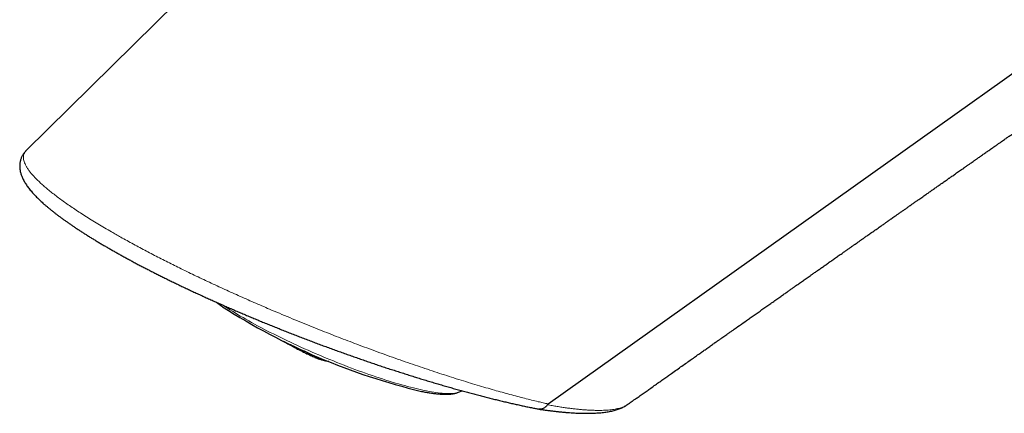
# Model space of a CAD drawing. Header units: millimetres. Extents: x 8 to 869, y 12 to 812.
# Tile 101 of 230: x 656 to 712, y 176 to 199. Entities that reach past the tile are written whole.
import ezdxf

# ---------------------------------------------------------------- set-up
doc = ezdxf.new("R2010")
doc.units = ezdxf.units.MM

msp = doc.modelspace()

# ---------------------------------------------------------------- linework, layer by layer
at = {"color": 7, "linetype": 'Continuous', "lineweight": 30}
for p, q in [((655.881, 191.355), (655.881, 191.355)), ((671.12, 180.174), (671.131, 180.169)), ((671.86, 179.742), (671.816, 179.764)), ((680.792, 177.422), (680.794, 177.423)), ((680.794, 177.423), (681.011, 177.507))]:
    msp.add_line(p, q, dxfattribs=at)
at = {"color": 7, "linetype": 'Continuous', "lineweight": 30, "flags": 128}
for points in [[(707.933, 242.629), (681.907, 216.993), (655.88, 191.355)], [(685.961, 176.751), (719.123, 200.372), (752.292, 223.996)]]:
    msp.add_lwpolyline(points, dxfattribs=at)
at = {"color": 252, "linetype": 'Continuous', "lineweight": 0, "flags": 128}
msp.add_lwpolyline([(667.216, 182.445), (667.226, 182.438), (667.355, 182.352), (667.488, 182.266), (667.625, 182.178), (667.767, 182.089), (667.913, 182), (668.063, 181.909), (668.216, 181.818), (668.374, 181.726), (668.535, 181.633), (668.7, 181.54), (668.868, 181.446), (669.04, 181.352), (669.214, 181.258), (669.392, 181.163), (669.573, 181.068), (669.756, 180.973), (669.942, 180.877), (670.131, 180.782), (670.322, 180.687), (670.515, 180.592), (670.71, 180.497), (670.908, 180.402), (671.107, 180.308), (671.307, 180.214), (671.51, 180.12), (671.713, 180.027), (671.918, 179.935), (672.124, 179.843), (672.331, 179.753), (672.538, 179.662), (672.746, 179.573), (672.955, 179.485), (673.163, 179.398), (673.372, 179.312), (673.581, 179.227), (673.79, 179.143), (673.998, 179.06), (674.206, 178.979), (674.414, 178.899), (674.62, 178.821), (674.826, 178.744), (675.03, 178.668), (675.233, 178.595), (675.435, 178.523), (675.635, 178.452), (675.834, 178.384), (676.03, 178.317), (676.225, 178.252), (676.418, 178.189), (676.608, 178.128), (676.796, 178.069), (676.981, 178.013), (677.164, 177.958), (677.344, 177.905), (677.52, 177.855), (677.694, 177.806), (677.865, 177.76), (678.032, 177.717), (678.195, 177.675), (678.356, 177.636), (678.512, 177.6), (678.665, 177.565), (678.813, 177.534), (678.958, 177.504), (679.098, 177.477), (679.234, 177.453), (679.366, 177.431), (679.493, 177.412), (679.616, 177.395), (679.734, 177.381), (679.848, 177.369), (679.956, 177.36), (680.06, 177.353), (680.159, 177.35), (680.253, 177.348), (680.341, 177.349), (680.425, 177.353), (680.503, 177.36), (680.576, 177.369), (680.643, 177.38), (680.705, 177.395), (680.762, 177.411), (680.792, 177.422)], dxfattribs=at)
at = {"color": 7, "linetype": 'Continuous', "lineweight": 30}
for centre, radius, start, end in [((687.35, 213.822), 37.37, 237.3702, 256.5583), ((671.291, 180.225), 0.172, 198.7575, 218.8661), ((677.685, 191.523), 13.143, 240.3648, 243.6914), ((673.734, 182.23), 3.048, 246.2662, 261.948)]:
    msp.add_arc(centre, radius, start, end, dxfattribs=at)
at = {"color": 252, "linetype": 'Continuous', "lineweight": 0}
for centre, radius, start, end in [((671.353, 180.202), 0.182, 197.7572, 218.3805), ((677.707, 191.505), 13.136, 240.3592, 243.6874), ((673.182, 182.454), 3.017, 244.5094, 256.0145), ((678.217, 191.117), 12.945, 240.9114, 243.5619)]:
    msp.add_arc(centre, radius, start, end, dxfattribs=at)
at = {"color": 7, "linetype": 'Continuous', "lineweight": 30}
for points, knots in [([(690.531, 176.711), (690.54, 176.717), (690.578, 176.744), (690.64, 176.788), (690.706, 176.835), (690.757, 176.87), (690.792, 176.895), (690.818, 176.914), (690.836, 176.927), (690.858, 176.942), (690.891, 176.965), (690.944, 177.003), (691.014, 177.053), (691.103, 177.115), (691.207, 177.189), (691.322, 177.27), (691.439, 177.353), (691.553, 177.434), (691.666, 177.513), (691.777, 177.592), (691.937, 177.705), (692.143, 177.85), (692.392, 178.026), (692.628, 178.193), (692.853, 178.352), (693.103, 178.529), (693.377, 178.722), (693.67, 178.929), (693.947, 179.124), (694.208, 179.309), (694.458, 179.485), (694.657, 179.625), (694.808, 179.732), (694.912, 179.805), (695.016, 179.879), (695.12, 179.952), (695.225, 180.026), (695.33, 180.1), (695.433, 180.172), (695.52, 180.234), (695.587, 180.281), (695.632, 180.313), (695.667, 180.337), (695.692, 180.355), (695.717, 180.373), (695.75, 180.396), (695.8, 180.431), (695.865, 180.477), (695.944, 180.533), (696.038, 180.599), (696.147, 180.676), (696.271, 180.763), (696.407, 180.859), (696.55, 180.96), (696.918, 181.219), (697.312, 181.496), (697.73, 181.791), (697.954, 181.948), (698.178, 182.106), (698.403, 182.265), (698.627, 182.422), (698.856, 182.583), (699.085, 182.744), (699.312, 182.904), (699.523, 183.052), (699.712, 183.185), (699.879, 183.303), (700.027, 183.407), (700.163, 183.502), (700.288, 183.59), (700.405, 183.673), (700.517, 183.752), (700.626, 183.828), (700.733, 183.903), (700.84, 183.978), (700.952, 184.057), (701.073, 184.142), (701.212, 184.24), (701.372, 184.352), (701.55, 184.477), (701.736, 184.608), (701.928, 184.743), (702.124, 184.881), (702.327, 185.023), (702.534, 185.169), (702.746, 185.317), (702.935, 185.45), (703.101, 185.567), (703.245, 185.667), (703.388, 185.769), (703.528, 185.866), (703.657, 185.957), (703.765, 186.033), (703.852, 186.094), (703.92, 186.142), (703.979, 186.183), (704.028, 186.217), (704.071, 186.247), (704.114, 186.278), (704.167, 186.315), (704.232, 186.361), (704.31, 186.416), (704.402, 186.48), (704.503, 186.551), (704.659, 186.66), (704.862, 186.802), (705.059, 186.94), (705.2, 187.04), (705.285, 187.099), (705.364, 187.155), (705.434, 187.203), (705.493, 187.245), (705.544, 187.281), (705.598, 187.319), (705.664, 187.365), (705.747, 187.423), (705.843, 187.49), (705.959, 187.572), (706.092, 187.665), (706.239, 187.768), (706.387, 187.872), (706.538, 187.978), (706.689, 188.084), (706.821, 188.176), (706.929, 188.252), (707.007, 188.306), (707.071, 188.351), (707.128, 188.392), (707.187, 188.433), (707.259, 188.483), (707.346, 188.544), (707.45, 188.617), (707.564, 188.697), (707.703, 188.794), (707.864, 188.907), (708.046, 189.034), (708.231, 189.164), (708.419, 189.296), (708.586, 189.413), (708.724, 189.51), (708.829, 189.583), (708.918, 189.646), (708.989, 189.695), (709.047, 189.736), (709.102, 189.774), (709.166, 189.819), (709.248, 189.876), (709.345, 189.944), (709.455, 190.021), (709.569, 190.101), (709.684, 190.182), (709.801, 190.264), (709.924, 190.349), (710.051, 190.439), (710.18, 190.529), (710.301, 190.614), (710.409, 190.689), (710.497, 190.751), (710.568, 190.8), (710.623, 190.839), (710.679, 190.878), (710.745, 190.924), (710.822, 190.978), (710.909, 191.039), (711.001, 191.104), (711.098, 191.171), (711.193, 191.238), (711.285, 191.302), (711.411, 191.39), (711.566, 191.499), (711.741, 191.621), (711.895, 191.729), (712.03, 191.823), (712.152, 191.909), (712.261, 191.985), (712.352, 192.048), (712.431, 192.104), (712.507, 192.157), (712.595, 192.218), (712.693, 192.287), (712.8, 192.362), (712.944, 192.463), (713.119, 192.585), (713.322, 192.727), (713.517, 192.864), (713.706, 192.995), (713.889, 193.123), (714.073, 193.252), (714.243, 193.371), (714.402, 193.482), (714.545, 193.582), (714.689, 193.682), (714.831, 193.782), (714.97, 193.879), (715.099, 193.969), (715.213, 194.049), (715.317, 194.122), (715.422, 194.194), (715.536, 194.274), (715.662, 194.362), (715.802, 194.46), (715.953, 194.565), (716.106, 194.673), (716.255, 194.776), (716.397, 194.876), (716.533, 194.971), (716.663, 195.062), (716.79, 195.15), (716.915, 195.238), (717.04, 195.325), (717.169, 195.415), (717.304, 195.509), (717.447, 195.609), (717.599, 195.715), (717.754, 195.824), (717.908, 195.931), (718.054, 196.033), (718.188, 196.126), (718.309, 196.211), (718.416, 196.286), (718.51, 196.351), (718.601, 196.415), (718.7, 196.484), (718.813, 196.563), (718.939, 196.651), (719.075, 196.745), (719.217, 196.845), (719.358, 196.944), (719.494, 197.038), (719.626, 197.13), (719.759, 197.223), (719.897, 197.32), (720.04, 197.419), (720.172, 197.512), (720.295, 197.597), (720.413, 197.68), (720.54, 197.768), (720.674, 197.862), (720.811, 197.957), (720.942, 198.049), (721.081, 198.146), (721.225, 198.246), (721.371, 198.348), (721.5, 198.437), (721.611, 198.515), (721.698, 198.576), (721.768, 198.625), (721.83, 198.668), (721.899, 198.716), (721.976, 198.769), (722.062, 198.83), (722.157, 198.896), (722.262, 198.969), (722.375, 199.048), (722.496, 199.132), (722.617, 199.217), (722.729, 199.295), (722.824, 199.361), (722.904, 199.417), (722.976, 199.467), (723.046, 199.516), (723.119, 199.567), (723.228, 199.643), (723.376, 199.746), (723.564, 199.877), (723.76, 200.014), (723.937, 200.137), (724.095, 200.247), (724.231, 200.342), (724.367, 200.437), (724.505, 200.533), (724.64, 200.627), (724.755, 200.708), (724.848, 200.772), (724.919, 200.821), (724.984, 200.867), (725.053, 200.915), (725.133, 200.971), (725.23, 201.038), (725.34, 201.115), (725.457, 201.196), (725.57, 201.275), (725.673, 201.347), (725.766, 201.412), (725.848, 201.469), (725.92, 201.519), (725.984, 201.564), (726.043, 201.605), (726.1, 201.645), (726.157, 201.684), (726.216, 201.726), (726.281, 201.77), (726.354, 201.822), (726.437, 201.879), (726.536, 201.949), (726.652, 202.029), (726.783, 202.12), (726.919, 202.215), (727.059, 202.313), (727.193, 202.406), (727.32, 202.495), (727.436, 202.576), (727.546, 202.652), (727.643, 202.72), (727.728, 202.779), (727.805, 202.832), (727.88, 202.885), (727.958, 202.939), (728.041, 202.997), (728.131, 203.06), (728.218, 203.12), (728.302, 203.179), (728.381, 203.233), (728.465, 203.292), (728.554, 203.354), (728.645, 203.418), (728.734, 203.479), (728.819, 203.538), (728.896, 203.593), (728.967, 203.641), (729.029, 203.685), (729.091, 203.728), (729.157, 203.774), (729.245, 203.835), (729.355, 203.912), (729.488, 204.005), (729.617, 204.094), (729.738, 204.179), (729.852, 204.258), (729.963, 204.335), (730.066, 204.407), (730.149, 204.465), (730.213, 204.509), (730.262, 204.544), (730.308, 204.575), (730.355, 204.608), (730.422, 204.655), (730.512, 204.718), (730.629, 204.799), (730.759, 204.89), (730.901, 204.988), (731.037, 205.083), (731.166, 205.173), (731.285, 205.256), (731.404, 205.338), (731.517, 205.417), (731.618, 205.487), (731.71, 205.551), (731.796, 205.611), (731.881, 205.671), (731.972, 205.734), (732.068, 205.801), (732.173, 205.873), (732.284, 205.951), (732.405, 206.035), (732.536, 206.126), (732.66, 206.212), (732.772, 206.29), (732.865, 206.355), (732.95, 206.414), (733.026, 206.467), (733.092, 206.513), (733.155, 206.557), (733.221, 206.603), (733.296, 206.655), (733.375, 206.71), (733.454, 206.765), (733.528, 206.816), (733.596, 206.864), (733.655, 206.905), (733.705, 206.939), (733.748, 206.97), (733.791, 206.999), (733.839, 207.033), (733.918, 207.088), (734.022, 207.16), (734.142, 207.244), (734.253, 207.321), (734.36, 207.395), (734.484, 207.481), (734.63, 207.583), (734.795, 207.698), (734.966, 207.817), (735.137, 207.936), (735.316, 208.06), (735.497, 208.187), (735.678, 208.312), (735.831, 208.419), (735.958, 208.507), (736.059, 208.577), (736.156, 208.645), (736.24, 208.703), (736.312, 208.753), (736.376, 208.798), (736.447, 208.847), (736.528, 208.904), (736.623, 208.969), (736.73, 209.044), (736.846, 209.125), (736.965, 209.207), (737.08, 209.287), (737.185, 209.36), (737.278, 209.425), (737.359, 209.481), (737.449, 209.544), (737.55, 209.614), (737.667, 209.695), (737.789, 209.78), (737.92, 209.871), (738.062, 209.97), (738.243, 210.096), (738.457, 210.245), (738.698, 210.412), (738.901, 210.554), (739.066, 210.668), (739.192, 210.756), (739.309, 210.837), (739.42, 210.914), (739.508, 210.976), (739.579, 211.025), (739.637, 211.065), (739.703, 211.111), (739.751, 211.144), (739.776, 211.162)], [0, 0, 0, 0, 0.000571, 0.002297, 0.00372, 0.004625, 0.005342, 0.005872, 0.006215, 0.006436, 0.007159, 0.008231, 0.009653, 0.011426, 0.013596, 0.015995, 0.018357, 0.020675, 0.022948, 0.025176, 0.02736, 0.032623, 0.037608, 0.042313, 0.046787, 0.051129, 0.057346, 0.063269, 0.068892, 0.074214, 0.07928, 0.084319, 0.086437, 0.088556, 0.090676, 0.092798, 0.094921, 0.097045, 0.099172, 0.101173, 0.102321, 0.103245, 0.103945, 0.104421, 0.104758, 0.105447, 0.106454, 0.107779, 0.109375, 0.111274, 0.113475, 0.11598, 0.118787, 0.121726, 0.124676, 0.141102, 0.145594, 0.150112, 0.154654, 0.15922, 0.163803, 0.168225, 0.173141, 0.177736, 0.182009, 0.185959, 0.189212, 0.192206, 0.194941, 0.19743, 0.199797, 0.202075, 0.204263, 0.20636, 0.208602, 0.210755, 0.213167, 0.215951, 0.219238, 0.222844, 0.22677, 0.230545, 0.234557, 0.238674, 0.242872, 0.247152, 0.251515, 0.254379, 0.257278, 0.260211, 0.263126, 0.265758, 0.268069, 0.269658, 0.271048, 0.272239, 0.273231, 0.274023, 0.274826, 0.275891, 0.277219, 0.27881, 0.280664, 0.282781, 0.284995, 0.29013, 0.29515, 0.296947, 0.298716, 0.300321, 0.301725, 0.302929, 0.303932, 0.304816, 0.306236, 0.307919, 0.309864, 0.312072, 0.314986, 0.317966, 0.32098, 0.324029, 0.327114, 0.330179, 0.332073, 0.333658, 0.334935, 0.335976, 0.337152, 0.338514, 0.340358, 0.342462, 0.344823, 0.347306, 0.350916, 0.3546, 0.358357, 0.362189, 0.366057, 0.368496, 0.370622, 0.372433, 0.373931, 0.374902, 0.375983, 0.377288, 0.378816, 0.380928, 0.383204, 0.385514, 0.387857, 0.390234, 0.392644, 0.395306, 0.397996, 0.400482, 0.402674, 0.404573, 0.405858, 0.406962, 0.40796, 0.409269, 0.41095, 0.412636, 0.414578, 0.416574, 0.418507, 0.420376, 0.42218, 0.426179, 0.429821, 0.432825, 0.435563, 0.438042, 0.440262, 0.442222, 0.443545, 0.445093, 0.446867, 0.448867, 0.45109, 0.45338, 0.457644, 0.461766, 0.465744, 0.469528, 0.473264, 0.476863, 0.480775, 0.483602, 0.486554, 0.489482, 0.492375, 0.49523, 0.497916, 0.500232, 0.502193, 0.504276, 0.50659, 0.509142, 0.511981, 0.515112, 0.518322, 0.521335, 0.524176, 0.527019, 0.529578, 0.532149, 0.534704, 0.53724, 0.539783, 0.542518, 0.54548, 0.5485, 0.551797, 0.554931, 0.5579, 0.560657, 0.563122, 0.56529, 0.567163, 0.568838, 0.570854, 0.57319, 0.575753, 0.578531, 0.581451, 0.584434, 0.587167, 0.589739, 0.592437, 0.595283, 0.598208, 0.60111, 0.603374, 0.605716, 0.608291, 0.611099, 0.613926, 0.616601, 0.619126, 0.622406, 0.625381, 0.628003, 0.630263, 0.632162, 0.6333, 0.634565, 0.635964, 0.637496, 0.63923, 0.641242, 0.643307, 0.645602, 0.648126, 0.65071, 0.652988, 0.65495, 0.65651, 0.657891, 0.659319, 0.660804, 0.662345, 0.665966, 0.669833, 0.673837, 0.677909, 0.680661, 0.68343, 0.686211, 0.689004, 0.69181, 0.694459, 0.696048, 0.697481, 0.698756, 0.700059, 0.701688, 0.703648, 0.705939, 0.708434, 0.710747, 0.712849, 0.714738, 0.716414, 0.717854, 0.719134, 0.720328, 0.721435, 0.722643, 0.723777, 0.725074, 0.726566, 0.728253, 0.730134, 0.732648, 0.735327, 0.738095, 0.740953, 0.7439, 0.746278, 0.74871, 0.750987, 0.752965, 0.754643, 0.756159, 0.757662, 0.759254, 0.760936, 0.762731, 0.76475, 0.766244, 0.767846, 0.769556, 0.771374, 0.773298, 0.775138, 0.776787, 0.778467, 0.779887, 0.781071, 0.782297, 0.783643, 0.785109, 0.787656, 0.790393, 0.793242, 0.795494, 0.797812, 0.800174, 0.802294, 0.804081, 0.805251, 0.806215, 0.807084, 0.808041, 0.809088, 0.811183, 0.813565, 0.816228, 0.819114, 0.822212, 0.824548, 0.826992, 0.829502, 0.831814, 0.833883, 0.835685, 0.837418, 0.839151, 0.840886, 0.842951, 0.845032, 0.847283, 0.849741, 0.852407, 0.855282, 0.857321, 0.859246, 0.86098, 0.862521, 0.86387, 0.865049, 0.866375, 0.867906, 0.869642, 0.871178, 0.87274, 0.874126, 0.87533, 0.876351, 0.877178, 0.877985, 0.878964, 0.880115, 0.882845, 0.885282, 0.887456, 0.889614, 0.891832, 0.895029, 0.898535, 0.901965, 0.905441, 0.90902, 0.912851, 0.916562, 0.920033, 0.922252, 0.924279, 0.926229, 0.928173, 0.929391, 0.930648, 0.932094, 0.933743, 0.935595, 0.93788, 0.940266, 0.942736, 0.94513, 0.947274, 0.949167, 0.95081, 0.952249, 0.954635, 0.956983, 0.959406, 0.962094, 0.965014, 0.968096, 0.973149, 0.978079, 0.982837, 0.985594, 0.988166, 0.990523, 0.992728, 0.994953, 0.995941, 0.997067, 0.998473, 1, 1, 1, 1]), ([(655.861, 191.335), (655.855, 191.329), (655.828, 191.303), (655.784, 191.252), (655.731, 191.184), (655.684, 191.113), (655.642, 191.041), (655.606, 190.966), (655.575, 190.89), (655.549, 190.812), (655.529, 190.732), (655.514, 190.651), (655.504, 190.569), (655.5, 190.486), (655.501, 190.402), (655.507, 190.316), (655.518, 190.23), (655.535, 190.142), (655.558, 190.052), (655.586, 189.961), (655.621, 189.868), (655.661, 189.772), (655.708, 189.676), (655.761, 189.577), (655.82, 189.479), (655.884, 189.379), (655.954, 189.279), (656.03, 189.177), (656.111, 189.076), (656.195, 188.975), (656.284, 188.875), (656.377, 188.775), (656.473, 188.675), (656.574, 188.575), (656.678, 188.475), (656.787, 188.374), (656.899, 188.273), (657.015, 188.172), (657.135, 188.07), (657.259, 187.968), (657.387, 187.865), (657.518, 187.762), (657.653, 187.658), (657.792, 187.554), (657.934, 187.449), (658.081, 187.343), (658.231, 187.237), (658.384, 187.13), (658.54, 187.023), (658.699, 186.916), (658.862, 186.808), (659.028, 186.7), (659.198, 186.59), (659.372, 186.48), (659.549, 186.369), (659.73, 186.258), (659.915, 186.146), (660.102, 186.033), (660.294, 185.92), (660.489, 185.806), (660.687, 185.692), (660.887, 185.577), (661.091, 185.462), (661.297, 185.347), (661.507, 185.231), (661.719, 185.115), (661.934, 184.999), (662.152, 184.883), (662.372, 184.766), (662.595, 184.649), (662.821, 184.532), (663.05, 184.415), (663.281, 184.297), (663.516, 184.179), (663.753, 184.06), (663.992, 183.942), (664.235, 183.823), (664.48, 183.705), (664.727, 183.586), (664.976, 183.467), (665.228, 183.348), (665.482, 183.229), (665.739, 183.11), (665.998, 182.991), (666.259, 182.872), (666.523, 182.753), (666.79, 182.633), (667.059, 182.514), (667.331, 182.394), (667.604, 182.275), (667.88, 182.155), (668.159, 182.036), (668.439, 181.916), (668.722, 181.797), (669.006, 181.678), (669.292, 181.559), (669.579, 181.441), (669.868, 181.323), (670.159, 181.206), (670.451, 181.089), (670.745, 180.972), (671.041, 180.855), (671.338, 180.739), (671.637, 180.623), (671.937, 180.508), (672.239, 180.393), (672.542, 180.279), (672.846, 180.165), (673.151, 180.052), (673.456, 179.94), (673.763, 179.829), (674.071, 179.718), (674.378, 179.608), (674.687, 179.499), (674.995, 179.391), (675.304, 179.284), (675.613, 179.178), (675.922, 179.073), (676.231, 178.969), (676.539, 178.866), (676.848, 178.764), (677.157, 178.664), (677.466, 178.564), (677.773, 178.466), (678.079, 178.37), (678.385, 178.275), (678.689, 178.181), (678.992, 178.089), (679.295, 177.998), (679.596, 177.909), (679.897, 177.821), (680.197, 177.735), (680.496, 177.65), (680.794, 177.566), (681.089, 177.485), (681.382, 177.405), (681.674, 177.327), (681.964, 177.251), (682.252, 177.176), (682.536, 177.104), (682.819, 177.033), (683.099, 176.965), (683.378, 176.898), (683.654, 176.833), (683.927, 176.77), (684.198, 176.709), (684.467, 176.65), (684.733, 176.593), (684.987, 176.54), (685.218, 176.492), (685.36, 176.464), (685.427, 176.451)], [0, 0, 0, 0, 0.001785, 0.007823, 0.013685, 0.019408, 0.024907, 0.030389, 0.035825, 0.041236, 0.046644, 0.052065, 0.057522, 0.063036, 0.06863, 0.074323, 0.080135, 0.086088, 0.092272, 0.098639, 0.105199, 0.111953, 0.118889, 0.125981, 0.133192, 0.140196, 0.147504, 0.154771, 0.161961, 0.169057, 0.176046, 0.182924, 0.189688, 0.196429, 0.203101, 0.209705, 0.216248, 0.222736, 0.229174, 0.23557, 0.241928, 0.248255, 0.254431, 0.260663, 0.26687, 0.273046, 0.279187, 0.285287, 0.291341, 0.297343, 0.303291, 0.309297, 0.315279, 0.321246, 0.327202, 0.333153, 0.3391, 0.345049, 0.351001, 0.35696, 0.362892, 0.368816, 0.37474, 0.380661, 0.386581, 0.392497, 0.398411, 0.404319, 0.410223, 0.416125, 0.422055, 0.427993, 0.433944, 0.439908, 0.445888, 0.451885, 0.457899, 0.463934, 0.469981, 0.47604, 0.482123, 0.488224, 0.494349, 0.500502, 0.506686, 0.512906, 0.519167, 0.525475, 0.531809, 0.538173, 0.544585, 0.551042, 0.55754, 0.564075, 0.570641, 0.577234, 0.583843, 0.590529, 0.597246, 0.603999, 0.610793, 0.617631, 0.62452, 0.631463, 0.638466, 0.645519, 0.652606, 0.659732, 0.666901, 0.674117, 0.681382, 0.688701, 0.696071, 0.703446, 0.710882, 0.718371, 0.725903, 0.733471, 0.741066, 0.748682, 0.756378, 0.764134, 0.771912, 0.779714, 0.787543, 0.795403, 0.803296, 0.811226, 0.819196, 0.82721, 0.835269, 0.843379, 0.851541, 0.859765, 0.867928, 0.876153, 0.884426, 0.892733, 0.901059, 0.909389, 0.917713, 0.926112, 0.934532, 0.942977, 0.95145, 0.959953, 0.96849, 0.977065, 0.985657, 0.993316, 1, 1, 1, 1]), ([(666.837, 182.613), (666.854, 182.599), (666.905, 182.561), (666.993, 182.496), (667.094, 182.423), (667.163, 182.376), (667.194, 182.354)], [0, 0, 0, 0, 0.156371, 0.45503, 0.75232, 1, 1, 1, 1]), ([(670.695, 180.377), (670.761, 180.338), (670.923, 180.241), (671.088, 180.152), (671.186, 180.1)], [0, 0, 0, 0, 0.4093573, 1, 1, 1, 1]), ([(671.21, 180.088), (671.221, 180.084), (671.242, 180.076), (671.274, 180.078), (671.291, 180.087), (671.299, 180.091)], [0, 0, 0, 0, 0.411679, 0.744806, 1, 1, 1, 1]), ([(671.843, 179.75), (671.848, 179.748), (671.943, 179.7), (672.131, 179.611), (672.348, 179.51), (672.474, 179.455), (672.507, 179.441)], [0, 0, 0, 0, 0.02241, 0.436792, 0.851301, 1, 1, 1, 1]), ([(671.884, 179.73), (671.879, 179.734), (671.872, 179.741), (671.868, 179.759), (671.868, 179.776), (671.87, 179.794), (671.874, 179.812), (671.879, 179.824), (671.881, 179.829)], [0, 0, 0, 0, 0.295961, 0.499284, 0.645178, 0.775877, 0.893285, 1, 1, 1, 1]), ([(672.507, 179.44), (672.516, 179.436), (672.536, 179.428), (672.567, 179.415), (672.603, 179.401), (672.643, 179.385), (672.689, 179.368), (672.739, 179.35), (672.815, 179.324), (672.92, 179.292), (673.054, 179.257), (673.187, 179.229), (673.276, 179.213), (673.319, 179.208), (673.319, 179.208)], [0, 0, 0, 0, 0.027324, 0.062169, 0.104581, 0.154587, 0.212201, 0.277217, 0.345037, 0.506998, 0.674162, 0.846529, 0.998414, 1, 1, 1, 1]), ([(678.667, 177.475), (678.688, 177.47), (678.754, 177.457), (678.86, 177.437), (678.987, 177.415), (679.11, 177.394), (679.231, 177.376), (679.348, 177.36), (679.463, 177.346), (679.576, 177.334), (679.686, 177.324), (679.793, 177.316), (679.898, 177.311), (680.001, 177.308), (680.102, 177.308), (680.202, 177.311), (680.299, 177.318), (680.395, 177.327), (680.488, 177.341), (680.577, 177.358), (680.662, 177.379), (680.732, 177.4), (680.774, 177.416), (680.789, 177.422)], [0, 0, 0, 0, 0.023518, 0.072002, 0.120593, 0.169307, 0.218166, 0.267194, 0.316424, 0.36589, 0.415639, 0.465722, 0.516198, 0.56713, 0.618574, 0.670562, 0.723049, 0.775826, 0.828215, 0.879154, 0.927619, 0.972989, 1, 1, 1, 1]), ([(685.916, 176.705), (685.899, 176.679), (685.872, 176.638), (685.83, 176.592), (685.796, 176.56), (685.749, 176.523), (685.698, 176.492), (685.646, 176.47), (685.606, 176.457), (685.566, 176.448), (685.525, 176.444), (685.483, 176.444), (685.45, 176.446), (685.432, 176.45), (685.427, 176.451)], [0, 0, 0, 0, 0.146799, 0.22212, 0.297996, 0.37147, 0.520107, 0.595977, 0.669507, 0.74355, 0.818388, 0.894314, 0.97244, 1, 1, 1, 1]), ([(685.446, 176.448), (685.467, 176.444), (685.564, 176.43), (685.731, 176.407), (685.949, 176.378), (686.162, 176.351), (686.376, 176.326), (686.585, 176.303), (686.79, 176.283), (686.991, 176.265), (687.189, 176.25), (687.382, 176.237), (687.57, 176.227), (687.755, 176.219), (687.934, 176.214), (688.11, 176.212), (688.282, 176.212), (688.45, 176.215), (688.613, 176.22), (688.772, 176.229), (688.927, 176.24), (689.077, 176.254), (689.223, 176.271), (689.364, 176.292), (689.501, 176.316), (689.634, 176.343), (689.763, 176.374), (689.886, 176.408), (690.004, 176.447), (690.117, 176.489), (690.224, 176.534), (690.324, 176.583), (690.417, 176.636), (690.483, 176.677), (690.517, 176.701), (690.524, 176.706)], [0, 0, 0, 0, 0.008978, 0.041135, 0.071637, 0.103812, 0.135981, 0.168155, 0.200279, 0.232642, 0.264965, 0.297261, 0.329547, 0.361837, 0.394141, 0.426476, 0.458848, 0.491391, 0.523898, 0.55639, 0.588886, 0.621396, 0.653934, 0.686456, 0.718939, 0.751383, 0.783715, 0.815823, 0.847555, 0.878718, 0.909101, 0.938289, 0.966736, 0.993901, 1, 1, 1, 1]), ([(685.961, 176.751), (685.957, 176.748), (685.95, 176.743), (685.94, 176.734), (685.931, 176.725), (685.923, 176.715), (685.918, 176.708), (685.916, 176.705)], [0, 0, 0, 0, 0.219268, 0.441468, 0.622922, 0.808986, 1, 1, 1, 1])]:
    msp.add_open_spline(points, degree=3, knots=knots, dxfattribs=at)
at = {"color": 252, "linetype": 'Continuous', "lineweight": 0}
for points, knots in [([(655.881, 191.355), (655.875, 191.349), (655.848, 191.325), (655.811, 191.278), (655.77, 191.212), (655.738, 191.135), (655.717, 191.046), (655.712, 190.942), (655.725, 190.832), (655.756, 190.715), (655.804, 190.589), (655.871, 190.457), (655.956, 190.319), (656.059, 190.174), (656.181, 190.021), (656.319, 189.865), (656.471, 189.705), (656.636, 189.544), (656.819, 189.376), (657.02, 189.201), (657.239, 189.02), (657.476, 188.832), (657.732, 188.638), (658.004, 188.439), (658.293, 188.235), (658.598, 188.026), (658.921, 187.812), (659.262, 187.592), (659.62, 187.367), (659.995, 187.138), (660.386, 186.904), (660.659, 186.745), (660.796, 186.666)], [0, 0, 0, 0, 0.008336, 0.037597, 0.066978, 0.096373, 0.133418, 0.170495, 0.207083, 0.24367, 0.280403, 0.317136, 0.353028, 0.38892, 0.424977, 0.461034, 0.494368, 0.527703, 0.561196, 0.594688, 0.628359, 0.66203, 0.695891, 0.729751, 0.763207, 0.796663, 0.830328, 0.863992, 0.897881, 0.93177, 0.965885, 1, 1, 1, 1]), ([(660.796, 186.666), (660.883, 186.616), (661.058, 186.515), (661.355, 186.347), (661.686, 186.163), (662.055, 185.961), (662.427, 185.76), (662.801, 185.561), (663.177, 185.364), (663.557, 185.168), (663.938, 184.974), (664.321, 184.782), (664.72, 184.584), (665.134, 184.381), (665.564, 184.173), (665.999, 183.966), (666.437, 183.76), (666.878, 183.555), (667.321, 183.352), (667.767, 183.149), (668.214, 182.949), (668.663, 182.75), (669.114, 182.553), (669.567, 182.357), (670.069, 182.142), (670.618, 181.91), (671.212, 181.663), (671.795, 181.424), (672.367, 181.192), (672.928, 180.969), (673.478, 180.753), (674.018, 180.543), (674.547, 180.341), (675.098, 180.133), (675.67, 179.92), (676.262, 179.703), (676.849, 179.492), (677.431, 179.285), (678.009, 179.085), (678.581, 178.889), (679.147, 178.699), (679.707, 178.514), (680.261, 178.335), (680.807, 178.162), (681.347, 177.995), (681.869, 177.837), (682.375, 177.688), (682.855, 177.55), (683.316, 177.42), (683.76, 177.299), (684.189, 177.185), (684.604, 177.077), (685.005, 176.977), (685.362, 176.89), (685.678, 176.815), (685.863, 176.772), (685.955, 176.752), (685.955, 176.752)], [0, 0, 0, 0, 0.012006, 0.024012, 0.039747, 0.055487, 0.071223, 0.086361, 0.101504, 0.116643, 0.131385, 0.146131, 0.160873, 0.176852, 0.192832, 0.208827, 0.22483, 0.240834, 0.256829, 0.272816, 0.28881, 0.304804, 0.320791, 0.336955, 0.353119, 0.374257, 0.395401, 0.416539, 0.436678, 0.456822, 0.476962, 0.496331, 0.515703, 0.535072, 0.557278, 0.579488, 0.601694, 0.624105, 0.646521, 0.668932, 0.691611, 0.714295, 0.736974, 0.759876, 0.782782, 0.805684, 0.82765, 0.849629, 0.870279, 0.890931, 0.911582, 0.9314, 0.951221, 0.97104, 0.985519, 0.999998, 1, 1, 1, 1]), ([(671.157, 180.118), (671.059, 180.17), (670.905, 180.253), (670.755, 180.342), (670.701, 180.374)], [0, 0, 0, 0, 0.637072, 1, 1, 1, 1]), ([(685.916, 176.705), (686.012, 176.688), (686.204, 176.653), (686.483, 176.606), (686.756, 176.563), (687.021, 176.525), (687.279, 176.491), (687.53, 176.461), (687.773, 176.436), (688.009, 176.415), (688.237, 176.399), (688.457, 176.388), (688.669, 176.381), (688.873, 176.378), (689.068, 176.381), (689.254, 176.388), (689.431, 176.4), (689.597, 176.417), (689.752, 176.439), (689.895, 176.465), (690.029, 176.495), (690.151, 176.53), (690.262, 176.569), (690.362, 176.612), (690.453, 176.659), (690.505, 176.693), (690.531, 176.711)], [0, 0, 0, 0, 0.041651, 0.083316, 0.125128, 0.16694, 0.208811, 0.250682, 0.292872, 0.335063, 0.377316, 0.419569, 0.462186, 0.504803, 0.547487, 0.590172, 0.633054, 0.675954, 0.717435, 0.758917, 0.800469, 0.842021, 0.881634, 0.921247, 0.960929, 1, 1, 1, 1])]:
    msp.add_open_spline(points, degree=3, knots=knots, dxfattribs=at)

doc.saveas('drawing.dxf')
